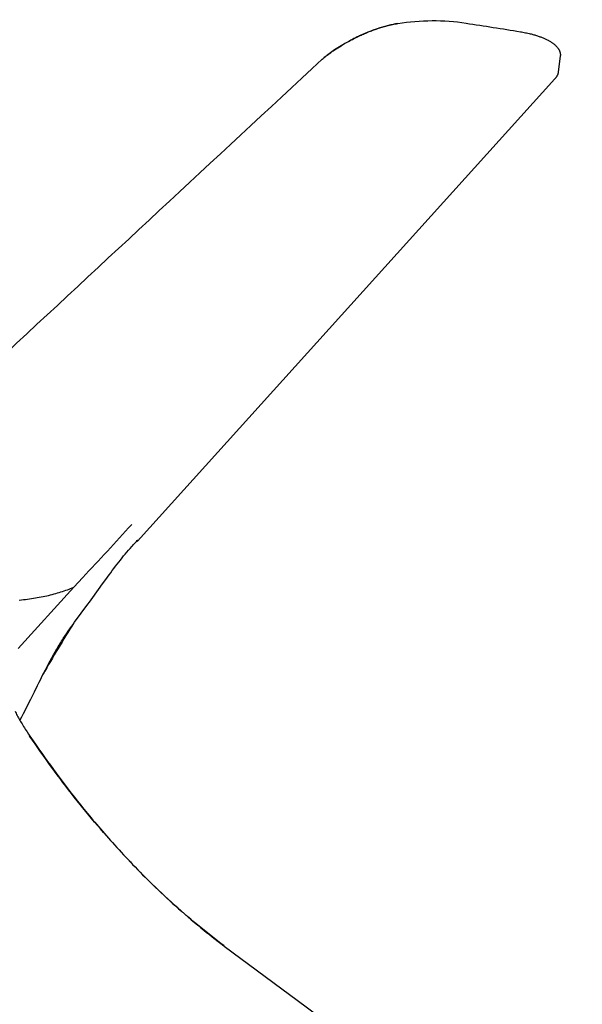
# Model space of a CAD drawing. Extents: x -788 to 1667, y -4217 to -2746.
# Tile 11 of 12: x 1270 to 1426, y -3260 to -2988. Entities that reach past the tile are written whole.
import ezdxf

# ---------------------------------------------------------------- set-up
doc = ezdxf.new("R2010")
doc.units = 0
doc.layers.add('MAKE2D$VISIBLE$CURVAS', color=7, linetype='CONTINUOUS')

msp = doc.modelspace()

# ---------------------------------------------------------------- linework, layer by layer
at = {"layer": 'MAKE2D$VISIBLE$CURVAS', "color": 7}
for p, q in [((1419.48, -2998.49), (1418.94, -3002.82)), ((1418.01, -3004.7), (1302.91, -3132.27)), ((1269.95, -3161.91), (1285.29, -3145.01))]:
    msp.add_line(p, q, dxfattribs=at)
for points in [[(1353.86, -2999.3), (1354.09, -2999.08), (1354.35, -2998.86), (1354.63, -2998.63), (1354.92, -2998.39), (1355.21, -2998.17), (1355.52, -2997.93), (1355.84, -2997.69), (1356.18, -2997.45), (1356.52, -2997.21), (1356.89, -2996.96), (1357.26, -2996.7), (1357.65, -2996.45), (1358.09, -2996.16), (1358.56, -2995.87), (1359.03, -2995.58), (1359.52, -2995.28), (1360.02, -2994.99), (1360.52, -2994.7), (1361.04, -2994.41), (1361.57, -2994.13), (1361.86, -2993.97), (1362.15, -2993.82), (1362.45, -2993.67), (1362.74, -2993.52), (1363.04, -2993.37), (1363.34, -2993.22), (1363.65, -2993.07), (1363.95, -2992.93), (1364.26, -2992.79), (1364.57, -2992.64), (1364.88, -2992.5), (1365.19, -2992.37), (1365.5, -2992.23), (1365.82, -2992.1), (1366.13, -2991.96), (1366.45, -2991.83), (1366.77, -2991.7), (1367.09, -2991.58), (1367.42, -2991.45), (1367.74, -2991.33), (1368.06, -2991.21), (1368.39, -2991.1), (1368.71, -2990.98), (1369.04, -2990.87), (1369.37, -2990.76), (1369.69, -2990.66), (1370.02, -2990.56), (1370.35, -2990.46), (1370.68, -2990.36), (1371.01, -2990.27), (1371.33, -2990.18), (1371.66, -2990.09), (1372.04, -2989.99), (1372.43, -2989.9), (1372.81, -2989.81), (1373.19, -2989.73), (1373.57, -2989.65), (1373.94, -2989.58), (1374.32, -2989.51), (1374.7, -2989.44)], [(1374.64, -2989.48), (1374.33, -2989.52), (1374.02, -2989.58), (1373.7, -2989.64), (1373.38, -2989.7), (1373.06, -2989.77), (1372.74, -2989.84), (1372.41, -2989.91), (1372.09, -2989.99), (1371.76, -2990.08), (1371.43, -2990.16), (1371.09, -2990.25), (1370.76, -2990.35), (1370.42, -2990.45), (1370.09, -2990.55), (1369.75, -2990.66), (1369.42, -2990.76), (1369.08, -2990.88), (1368.74, -2990.99), (1368.4, -2991.11), (1368.07, -2991.23), (1367.73, -2991.35), (1367.4, -2991.48), (1367.06, -2991.61), (1366.73, -2991.74), (1366.4, -2991.87), (1366.07, -2992.01), (1365.74, -2992.14), (1365.41, -2992.28), (1365.09, -2992.43), (1364.76, -2992.57), (1364.44, -2992.71), (1364.13, -2992.86), (1363.81, -2993.01), (1363.5, -2993.16), (1363.19, -2993.31), (1362.89, -2993.46), (1362.59, -2993.61), (1362.29, -2993.76), (1362, -2993.91), (1361.7, -2994.07), (1361.14, -2994.37), (1360.58, -2994.68), (1360.05, -2994.98), (1359.53, -2995.29), (1359.04, -2995.58), (1358.56, -2995.88), (1358.1, -2996.16), (1357.66, -2996.45), (1357.25, -2996.72), (1356.85, -2996.99), (1356.47, -2997.25), (1356.11, -2997.51), (1355.78, -2997.76), (1355.46, -2997.99), (1355.16, -2998.22), (1354.89, -2998.44), (1354.63, -2998.65), (1354.39, -2998.85), (1354.18, -2999.04), (1353.99, -2999.21)], [(1408.48, -2991.72), (1408.83, -2991.78), (1409.18, -2991.85), (1409.52, -2991.91), (1409.86, -2991.98), (1410.2, -2992.05), (1410.53, -2992.12), (1410.86, -2992.2), (1411.19, -2992.28), (1411.45, -2992.34), (1411.7, -2992.41), (1411.95, -2992.48), (1412.2, -2992.55), (1412.45, -2992.62), (1412.69, -2992.69), (1412.93, -2992.77), (1413.16, -2992.84), (1413.4, -2992.92), (1413.63, -2993), (1413.85, -2993.08), (1414.08, -2993.16), (1414.3, -2993.24), (1414.51, -2993.33), (1414.72, -2993.42), (1414.93, -2993.5), (1415.13, -2993.59), (1415.33, -2993.68), (1415.53, -2993.77), (1415.72, -2993.87), (1415.91, -2993.96), (1416.1, -2994.06), (1416.28, -2994.15), (1416.45, -2994.25), (1416.62, -2994.35), (1416.79, -2994.45), (1416.95, -2994.56), (1417.11, -2994.66), (1417.27, -2994.76), (1417.42, -2994.87), (1417.56, -2994.98), (1417.7, -2995.08), (1417.86, -2995.21), (1418, -2995.34), (1418.15, -2995.47), (1418.28, -2995.6), (1418.38, -2995.69), (1418.47, -2995.79), (1418.56, -2995.89), (1418.65, -2995.99), (1418.74, -2996.11), (1418.83, -2996.24), (1418.88, -2996.3), (1418.92, -2996.36), (1418.96, -2996.42), (1419, -2996.49), (1419.04, -2996.55), (1419.08, -2996.61), (1419.11, -2996.68), (1419.15, -2996.74), (1419.18, -2996.81), (1419.21, -2996.88), (1419.24, -2996.94), (1419.27, -2997.01), (1419.3, -2997.08), (1419.32, -2997.15), (1419.35, -2997.22), (1419.37, -2997.28), (1419.39, -2997.35), (1419.41, -2997.42), (1419.43, -2997.49), (1419.44, -2997.56), (1419.46, -2997.63), (1419.47, -2997.7), (1419.48, -2997.77), (1419.49, -2997.84), (1419.5, -2997.92), (1419.5, -2997.99), (1419.5, -2998.06), (1419.51, -2998.13), (1419.5, -2998.22), (1419.5, -2998.31), (1419.49, -2998.4), (1419.48, -2998.49)], [(1418.94, -3002.84), (1418.93, -3002.92), (1418.91, -3003.01), (1418.89, -3003.09), (1418.87, -3003.17), (1418.85, -3003.25), (1418.83, -3003.34), (1418.8, -3003.42), (1418.77, -3003.5), (1418.74, -3003.58), (1418.7, -3003.66), (1418.66, -3003.74), (1418.63, -3003.82), (1418.58, -3003.9), (1418.54, -3003.98), (1418.5, -3004.05), (1418.45, -3004.13), (1418.4, -3004.2), (1418.35, -3004.27), (1418.3, -3004.35), (1418.25, -3004.42), (1418.19, -3004.49), (1418.13, -3004.56), (1418.07, -3004.63), (1418.01, -3004.7)], [(1270.47, -3181.79), (1270.96, -3180.83), (1271.46, -3179.85), (1271.96, -3178.86), (1272.45, -3177.87), (1273.45, -3175.87), (1274.45, -3173.85), (1275.31, -3172.1), (1275.75, -3171.23), (1276.19, -3170.36), (1276.62, -3169.5), (1277.06, -3168.64), (1277.5, -3167.79), (1277.94, -3166.95), (1278.38, -3166.12), (1278.82, -3165.3), (1279.26, -3164.48), (1279.71, -3163.69), (1280.15, -3162.9), (1280.37, -3162.51), (1280.6, -3162.13), (1280.82, -3161.75), (1281.04, -3161.37), (1281.27, -3161), (1281.49, -3160.64), (1281.71, -3160.27), (1281.94, -3159.91), (1282.16, -3159.56), (1282.39, -3159.21), (1282.61, -3158.86), (1282.84, -3158.52), (1283.29, -3157.85), (1283.74, -3157.18), (1284.19, -3156.53), (1284.64, -3155.89), (1285.1, -3155.26), (1285.55, -3154.63), (1286, -3154.01), (1286.91, -3152.78), (1287.82, -3151.56), (1288.73, -3150.34), (1289.18, -3149.72), (1289.63, -3149.1), (1290.54, -3147.86), (1293.24, -3144.1), (1294.14, -3142.86), (1295.04, -3141.64), (1295.49, -3141.03), (1295.93, -3140.43), (1296.38, -3139.83), (1296.83, -3139.24), (1297.28, -3138.66), (1297.72, -3138.08), (1298.17, -3137.51), (1298.62, -3136.95), (1299.06, -3136.4), (1299.51, -3135.86), (1299.95, -3135.32), (1300.39, -3134.8), (1300.84, -3134.29), (1301.28, -3133.79), (1301.5, -3133.55), (1301.73, -3133.3), (1301.95, -3133.06), (1302.17, -3132.83), (1302.39, -3132.6), (1302.61, -3132.37), (1302.83, -3132.14), (1303.05, -3131.92)], [(1270.28, -3148.55), (1270.85, -3148.49), (1271.41, -3148.43), (1271.97, -3148.37), (1272.53, -3148.3), (1273.08, -3148.23), (1273.63, -3148.15), (1274.18, -3148.07), (1274.72, -3147.98), (1275.26, -3147.89), (1275.79, -3147.8), (1276.31, -3147.7), (1276.84, -3147.59), (1277.35, -3147.48), (1277.86, -3147.37), (1278.37, -3147.26), (1278.88, -3147.13), (1279.37, -3147.01), (1279.87, -3146.88), (1280.35, -3146.74), (1280.83, -3146.61), (1281.31, -3146.46), (1281.78, -3146.32), (1282.24, -3146.17), (1282.7, -3146.01), (1283.15, -3145.86), (1283.59, -3145.7), (1284.02, -3145.53), (1284.45, -3145.36), (1284.87, -3145.19), (1285.29, -3145.01)], [(1269.11, -3179.25), (1269.23, -3179.5), (1269.39, -3179.81), (1269.55, -3180.12), (1269.72, -3180.44), (1269.89, -3180.76), (1270.07, -3181.07), (1270.24, -3181.39), (1270.43, -3181.71), (1270.61, -3182.04), (1270.82, -3182.39), (1271.04, -3182.76), (1271.26, -3183.12), (1271.48, -3183.48), (1271.71, -3183.84), (1271.94, -3184.21), (1272.18, -3184.57), (1272.42, -3184.94), (1272.82, -3185.55), (1273.23, -3186.15)], [(1326.81, -3244.03), (1325.87, -3243.32), (1324.94, -3242.6), (1324.01, -3241.88), (1323.08, -3241.15), (1322.16, -3240.42), (1321.24, -3239.68), (1320.32, -3238.93), (1319.41, -3238.17), (1318.5, -3237.41), (1317.59, -3236.65), (1316.69, -3235.88), (1315.79, -3235.1), (1314.89, -3234.31), (1314, -3233.52), (1313.11, -3232.72), (1312.22, -3231.92), (1311.33, -3231.11), (1310.45, -3230.29), (1309.58, -3229.47), (1308.7, -3228.64), (1307.83, -3227.81), (1306.96, -3226.97), (1306.1, -3226.12), (1305.24, -3225.27), (1304.38, -3224.41), (1303.52, -3223.55), (1302.67, -3222.67), (1301.82, -3221.8), (1300.98, -3220.91), (1300.13, -3220.02), (1299.29, -3219.13), (1298.46, -3218.22), (1297.62, -3217.32), (1296.79, -3216.4), (1295.96, -3215.48), (1295.14, -3214.55), (1294.31, -3213.62), (1293.49, -3212.68), (1292.68, -3211.74), (1291.86, -3210.78), (1291.05, -3209.83), (1290.24, -3208.86), (1289.44, -3207.89), (1288.64, -3206.92), (1287.84, -3205.93), (1287.04, -3204.95), (1286.24, -3203.95), (1285.45, -3202.95), (1284.66, -3201.94), (1283.88, -3200.93), (1283.09, -3199.91), (1282.31, -3198.88), (1281.53, -3197.85), (1280.76, -3196.81), (1279.98, -3195.77), (1279.21, -3194.72), (1278.45, -3193.66), (1277.68, -3192.6), (1276.92, -3191.53), (1276.16, -3190.45), (1275.4, -3189.37), (1274.64, -3188.28), (1273.89, -3187.19), (1273.14, -3186.09)], [(1273.23, -3186.15), (1274.07, -3187.38), (1274.92, -3188.61), (1275.71, -3189.73), (1276.49, -3190.85), (1277.28, -3191.96), (1278.07, -3193.07), (1278.87, -3194.17), (1279.68, -3195.28), (1280.48, -3196.37), (1281.29, -3197.46), (1282.11, -3198.56), (1282.94, -3199.65), (1283.76, -3200.73), (1284.6, -3201.81), (1285.47, -3202.93), (1286.36, -3204.05), (1287.24, -3205.16), (1288.13, -3206.26), (1288.62, -3206.87), (1289.12, -3207.47), (1289.61, -3208.07), (1290.1, -3208.66), (1290.6, -3209.26), (1291.1, -3209.85), (1291.6, -3210.44), (1292.1, -3211.03), (1292.65, -3211.68), (1293.21, -3212.32), (1293.76, -3212.97), (1294.32, -3213.61), (1294.88, -3214.24), (1295.44, -3214.88), (1296, -3215.51), (1296.56, -3216.13), (1297.18, -3216.82), (1297.8, -3217.5), (1298.42, -3218.17), (1299.04, -3218.85), (1299.67, -3219.51), (1300.29, -3220.18), (1300.92, -3220.84), (1301.54, -3221.5), (1302.23, -3222.22), (1302.93, -3222.93), (1303.62, -3223.64), (1304.31, -3224.35), (1305.01, -3225.05), (1305.71, -3225.74), (1306.41, -3226.44), (1307.11, -3227.12), (1307.88, -3227.87), (1308.66, -3228.62), (1309.44, -3229.36), (1310.21, -3230.09), (1311, -3230.82), (1311.78, -3231.54), (1312.56, -3232.26), (1313.35, -3232.97), (1314.22, -3233.75), (1315.09, -3234.52), (1315.97, -3235.29), (1316.84, -3236.04), (1317.72, -3236.79), (1318.6, -3237.54), (1319.49, -3238.27), (1320.37, -3239), (1321.16, -3239.64), (1321.94, -3240.27), (1322.73, -3240.9), (1323.52, -3241.52), (1324.32, -3242.14), (1325.11, -3242.75), (1325.91, -3243.35), (1326.7, -3243.95)], [(1326.82, -3244.04), (1349.41, -3260.85), (1372.87, -3278.31), (1397.26, -3296.48), (1422.63, -3315.39), (1448.47, -3334.64), (1475.38, -3354.7), (1503.41, -3375.61), (1532.66, -3397.43), (1561.46, -3418.92), (1591.48, -3441.33), (1622.8, -3464.72), (1655.5, -3489.14)]]:
    msp.add_lwpolyline(points, dxfattribs=at)
msp.add_lwpolyline([(1285.29, -3145.01), (1287.8, -3142.32, 0.003861), (1301.28, -3127.73)], format="xyb", dxfattribs=at)
at = {"layer": 'MAKE2D$VISIBLE$CURVAS', "color": 7, "extrusion": (0, 0, -1)}
for centre, radius, start, end in [((-1384.41, -3049), 60.35, 80.7421, 98.688), ((-1233.75, -4044.15), 1066.83, 98.61298, 99.42656), ((-50607.28, -56053.72), 72392.48, 47.0305166, 47.1277099), ((-1354.19, -2999.65), 0.491, 46.5124, 64.8237), ((-1302.46, -3131.85), 0.607, 222.7296, 263.8157), ((-1302.47, -3131.88), 0.586, 184.381, 221.6882)]:
    msp.add_arc(centre, radius, start, end, dxfattribs=at)
at = {"layer": 'MAKE2D$VISIBLE$CURVAS', "color": 7}
for centre, radius, start, end in [((1510.56, -3299.89), 267.84, 147.2233, 150.7611), ((1429.85, -3105.59), 172.58, 233.3408, 233.3451)]:
    msp.add_arc(centre, radius, start, end, dxfattribs=at)

doc.saveas('drawing.dxf')
